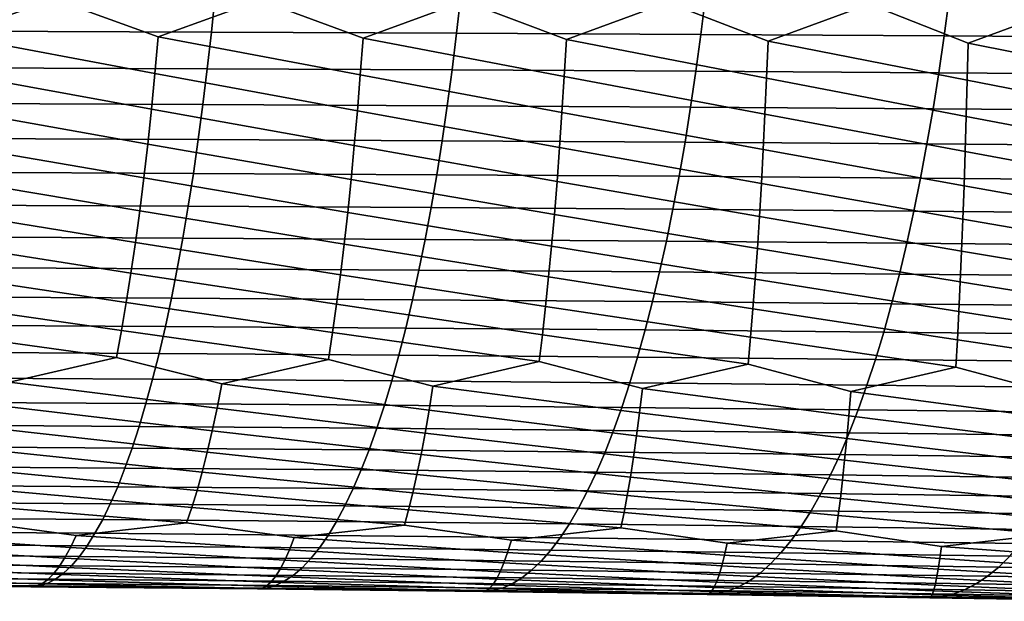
# Model space of a CAD drawing. Header units: metres. Extents: x -240 to 45, y -77 to 27.
# Tile 249 of 256: x -63.99 to -55.05, y -9.94 to -4.65. Entities that reach past the tile are written whole.
import ezdxf

# ---------------------------------------------------------------- set-up
doc = ezdxf.new("R2010")
doc.units = ezdxf.units.M
doc.layers.add('solid_102011X2', color=7, linetype='CONTINUOUS')

msp = doc.modelspace()

# ---------------------------------------------------------------- linework, layer by layer
at = {"layer": 'solid_102011X2'}
for points in [[(-64.600876, -4.799678, 359.3125), (-65.559753, -4.455417, 359.330963), (-65.28109, -4.10996, 359.100891), (-63.677952, -4.464263, 358.919312)], [(-62.729683, -4.809973, 358.882874), (-63.677952, -4.464263, 358.919312), (-63.407413, -4.118343, 358.683685), (-61.8069, -4.474679, 358.467255)], [(-60.869827, -4.821932, 358.413269), (-61.8069, -4.474679, 358.467255), (-61.544724, -4.128167, 358.226196), (-59.948109, -4.486646, 357.974976)], [(-59.022793, -4.835532, 357.9039), (-59.948109, -4.486646, 357.974976), (-59.694538, -4.139412, 357.728699), (-58.103096, -4.500142, 357.442657)], [(-57.190063, -4.850751, 357.355011), (-58.103096, -4.500142, 357.442657), (-57.858364, -4.152061, 357.191345), (-56.273373, -4.515146, 356.870575)], [(-55.373131, -4.867568, 356.766815), (-56.273373, -4.515146, 356.870575), (-56.037716, -4.166092, 356.614441), (-54.460442, -4.531639, 356.258942)], [(-62.759621, -5.142935, 359.090851), (-64.600876, -4.799678, 359.3125), (-63.677952, -4.464263, 358.919312), (-62.729683, -4.809973, 358.882874)], [(-64.449333, -4.420102, 376.862946), (-64.480362, -4.759846, 376.685516), (-62.24688, -4.767519, 376.276733), (-62.212276, -4.427226, 376.453735)], [(-62.212276, -4.427226, 376.453735), (-62.24688, -4.767519, 376.276733), (-60.020351, -4.776911, 375.826324), (-59.982155, -4.435947, 376.00293)], [(-59.982155, -4.435947, 376.00293), (-60.020351, -4.776911, 375.826324), (-57.801682, -4.788001, 375.334167), (-57.759853, -4.446245, 375.510345)], [(-57.759853, -4.446245, 375.510345), (-57.801682, -4.788001, 375.334167), (-55.59177, -4.800765, 374.80011), (-55.546276, -4.458097, 374.975861)], [(-55.546276, -4.458097, 374.975861), (-55.59177, -4.800765, 374.80011), (-53.391514, -4.81518, 374.223999), (-53.342312, -4.471483, 374.399323)], [(-60.894638, -5.155658, 358.622162), (-62.729683, -4.809973, 358.882874), (-61.8069, -4.474679, 358.467255), (-60.869827, -4.821932, 358.413269)], [(-59.042389, -5.170139, 358.113678), (-60.869827, -4.821932, 358.413269), (-59.948109, -4.486646, 357.974976), (-59.022793, -4.835532, 357.9039)], [(-57.204353, -5.186354, 357.565552), (-59.022793, -4.835532, 357.9039), (-58.103096, -4.500142, 357.442657), (-57.190063, -4.850751, 357.355011)], [(-55.382008, -5.20428, 356.978058), (-57.190063, -4.850751, 357.355011), (-56.273373, -4.515146, 356.870575), (-55.373131, -4.867568, 356.766815)], [(-53.576794, -5.223893, 356.35141), (-55.373131, -4.867568, 356.766815), (-54.460442, -4.531639, 356.258942), (-53.573425, -4.885962, 356.139496)], [(-64.600876, -4.799678, 359.3125), (-62.759621, -5.142935, 359.090851), (-62.79137, -5.467862, 359.312469), (-64.635857, -5.131993, 359.519531)], [(-64.480362, -4.759846, 376.685516), (-64.513649, -5.092243, 376.495117), (-62.284004, -5.100451, 376.086761), (-62.24688, -4.767519, 376.276733)], [(-62.729683, -4.809973, 358.882874), (-60.894638, -5.155658, 358.622162), (-60.920933, -5.481318, 358.844757), (-62.759621, -5.142935, 359.090851)], [(-62.24688, -4.767519, 376.276733), (-62.284004, -5.100451, 376.086761), (-60.06134, -5.110501, 375.63678), (-60.020351, -4.776911, 375.826324)], [(-60.869827, -4.821932, 358.413269), (-59.042389, -5.170139, 358.113678), (-59.063137, -5.496644, 358.337128), (-60.894638, -5.155658, 358.622162)], [(-60.020351, -4.776911, 375.826324), (-60.06134, -5.110501, 375.63678), (-57.846565, -5.122366, 375.145081), (-57.801682, -4.788001, 375.334167)], [(-57.801682, -4.788001, 375.334167), (-57.846565, -5.122366, 375.145081), (-55.640583, -5.136022, 374.611481), (-55.59177, -4.800765, 374.80011)], [(-55.59177, -4.800765, 374.80011), (-55.640583, -5.136022, 374.611481), (-53.444309, -5.151443, 374.035889), (-53.391514, -4.81518, 374.223999)], [(-59.022793, -4.835532, 357.9039), (-57.204353, -5.186354, 357.565552), (-57.219452, -5.513819, 357.789856), (-59.042389, -5.170139, 358.113678)], [(-57.190063, -4.850751, 357.355011), (-55.382008, -5.20428, 356.978058), (-55.391354, -5.532815, 357.203125), (-57.204353, -5.186354, 357.565552)], [(-55.373131, -4.867568, 356.766815), (-53.576794, -5.223893, 356.35141), (-53.58028, -5.553607, 356.577148), (-55.382008, -5.20428, 356.978058)], [(-64.513649, -5.092243, 376.495117), (-64.549164, -5.416776, 376.292023), (-62.323608, -5.425509, 375.884125), (-62.284004, -5.100451, 376.086761)], [(-64.635857, -5.131993, 359.519531), (-62.79137, -5.467862, 359.312469), (-62.824883, -5.784247, 359.547363), (-64.672974, -5.456303, 359.740143)], [(-62.759621, -5.142935, 359.090851), (-60.920933, -5.481318, 358.844757), (-60.948673, -5.798401, 359.080627), (-62.79137, -5.467862, 359.312469)], [(-62.284004, -5.100451, 376.086761), (-62.323608, -5.425509, 375.884125), (-60.105064, -5.4362, 375.434601), (-60.06134, -5.110501, 375.63678)], [(-60.894638, -5.155658, 358.622162), (-59.063137, -5.496644, 358.337128), (-59.085007, -5.814539, 358.573975), (-60.920933, -5.481318, 358.844757)], [(-60.06134, -5.110501, 375.63678), (-60.105064, -5.4362, 375.434601), (-57.894444, -5.448822, 374.94339), (-57.846565, -5.122366, 375.145081)], [(-59.042389, -5.170139, 358.113678), (-57.219452, -5.513819, 357.789856), (-57.235344, -5.832633, 358.027588), (-59.063137, -5.496644, 358.337128)], [(-57.846565, -5.122366, 375.145081), (-57.894444, -5.448822, 374.94339), (-55.692657, -5.463348, 374.410309), (-55.640583, -5.136022, 374.611481)], [(-57.204353, -5.186354, 357.565552), (-55.391354, -5.532815, 357.203125), (-55.401154, -5.852659, 357.44162), (-57.219452, -5.513819, 357.789856)], [(-55.640583, -5.136022, 374.611481), (-55.692657, -5.463348, 374.410309), (-53.500629, -5.479753, 373.835205), (-53.444309, -5.151443, 374.035889)], [(-55.382008, -5.20428, 356.978058), (-53.58028, -5.553607, 356.577148), (-53.583878, -5.874588, 356.816376), (-55.391354, -5.532815, 357.203125)], [(-64.549164, -5.416776, 376.292023), (-64.586845, -5.732939, 376.076538), (-62.365635, -5.742184, 375.669128), (-62.323608, -5.425509, 375.884125)], [(-62.323608, -5.425509, 375.884125), (-62.365635, -5.742184, 375.669128), (-60.151463, -5.7535, 375.220093), (-60.105064, -5.4362, 375.434601)], [(-60.105064, -5.4362, 375.434601), (-60.151463, -5.7535, 375.220093), (-57.945248, -5.766859, 374.729401), (-57.894444, -5.448822, 374.94339)], [(-57.894444, -5.448822, 374.94339), (-57.945248, -5.766859, 374.729401), (-55.747917, -5.782234, 374.196838), (-55.692657, -5.463348, 374.410309)], [(-64.672974, -5.456303, 359.740143), (-62.824883, -5.784247, 359.547363), (-62.860119, -6.091608, 359.795105), (-64.712166, -5.772102, 359.973938)], [(-62.79137, -5.467862, 359.312469), (-60.948673, -5.798401, 359.080627), (-60.977829, -6.106426, 359.329437), (-62.824883, -5.784247, 359.547363)], [(-60.920933, -5.481318, 358.844757), (-59.085007, -5.814539, 358.573975), (-59.107975, -6.123336, 358.823761), (-60.948673, -5.798401, 359.080627)], [(-59.063137, -5.496644, 358.337128), (-57.235344, -5.832633, 358.027588), (-57.252014, -6.142312, 358.27829), (-59.085007, -5.814539, 358.573975)], [(-57.219452, -5.513819, 357.789856), (-55.401154, -5.852659, 357.44162), (-55.411415, -6.163323, 357.693176), (-57.235344, -5.832633, 358.027588)], [(-55.692657, -5.463348, 374.410309), (-55.747917, -5.782234, 374.196838), (-53.56039, -5.799596, 373.622314), (-53.500629, -5.479753, 373.835205)], [(-55.391354, -5.532815, 357.203125), (-53.583878, -5.874588, 356.816376), (-53.587605, -6.186344, 357.068665), (-55.401154, -5.852659, 357.44162)], [(-64.712166, -5.772102, 359.973938), (-62.860119, -6.091608, 359.795105), (-62.89724, -6.389464, 360.055359), (-64.75338, -6.078909, 360.220551)], [(-64.586845, -5.732939, 376.076538), (-64.62664, -6.040253, 375.84903), (-62.410019, -6.049994, 375.442108), (-62.365635, -5.742184, 375.669128)], [(-62.824883, -5.784247, 359.547363), (-60.977829, -6.106426, 359.329437), (-61.008568, -6.40491, 359.59082), (-62.860119, -6.091608, 359.795105)], [(-62.365635, -5.742184, 375.669128), (-62.410019, -6.049994, 375.442108), (-60.200459, -6.061917, 374.993622), (-60.151463, -5.7535, 375.220093)], [(-60.948673, -5.798401, 359.080627), (-59.107975, -6.123336, 358.823761), (-59.132221, -6.422554, 359.086182), (-60.977829, -6.106426, 359.329437)], [(-60.151463, -5.7535, 375.220093), (-60.200459, -6.061917, 374.993622), (-57.998898, -6.075994, 374.503418), (-57.945248, -5.766859, 374.729401)], [(-57.945248, -5.766859, 374.729401), (-57.998898, -6.075994, 374.503418), (-55.806267, -6.092193, 373.971436), (-55.747917, -5.782234, 374.196838)], [(-55.747917, -5.782234, 374.196838), (-55.806267, -6.092193, 373.971436), (-53.623497, -6.110487, 373.397491), (-53.56039, -5.799596, 373.622314)], [(-59.085007, -5.814539, 358.573975), (-57.252014, -6.142312, 358.27829), (-57.269657, -6.442368, 358.541656), (-59.107975, -6.123336, 358.823761)], [(-57.235344, -5.832633, 358.027588), (-55.411415, -6.163323, 357.693176), (-55.422325, -6.464322, 357.957428), (-57.252014, -6.142312, 358.27829)], [(-55.401154, -5.852659, 357.44162), (-53.587605, -6.186344, 357.068665), (-53.591663, -6.488387, 357.33371), (-55.411415, -6.163323, 357.693176)], [(-64.75338, -6.078909, 360.220551), (-62.89724, -6.389464, 360.055359), (-62.936634, -6.677349, 360.32782), (-64.796783, -6.376246, 360.479645)], [(-64.62664, -6.040253, 375.84903), (-64.66848, -6.338238, 375.609802), (-62.45668, -6.348462, 375.2034), (-62.410019, -6.049994, 375.442108)], [(-62.410019, -6.049994, 375.442108), (-62.45668, -6.348462, 375.2034), (-60.251972, -6.360975, 374.755463), (-60.200459, -6.061917, 374.993622)], [(-60.200459, -6.061917, 374.993622), (-60.251972, -6.360975, 374.755463), (-58.055305, -6.375746, 374.265869), (-57.998898, -6.075994, 374.503418)], [(-57.998898, -6.075994, 374.503418), (-58.055305, -6.375746, 374.265869), (-55.867619, -6.392745, 373.734436), (-55.806267, -6.092193, 373.971436)], [(-62.860119, -6.091608, 359.795105), (-61.008568, -6.40491, 359.59082), (-61.041283, -6.693385, 359.864471), (-62.89724, -6.389464, 360.055359)], [(-60.977829, -6.106426, 359.329437), (-59.132221, -6.422554, 359.086182), (-59.158142, -6.711722, 359.360931), (-61.008568, -6.40491, 359.59082)], [(-59.107975, -6.123336, 358.823761), (-57.269657, -6.442368, 358.541656), (-57.288662, -6.732331, 358.817413), (-59.132221, -6.422554, 359.086182)], [(-57.252014, -6.142312, 358.27829), (-55.422325, -6.464322, 357.957428), (-55.434292, -6.755181, 358.2341), (-57.269657, -6.442368, 358.541656)], [(-55.806267, -6.092193, 373.971436), (-55.867619, -6.392745, 373.734436), (-53.689846, -6.411942, 373.161133), (-53.623497, -6.110487, 373.397491)], [(-55.411415, -6.163323, 357.693176), (-53.591663, -6.488387, 357.33371), (-53.596458, -6.780241, 357.611206), (-55.422325, -6.464322, 357.957428)], [(-64.66848, -6.338238, 375.609802), (-64.712303, -6.626431, 375.359222), (-62.505547, -6.637121, 374.9534), (-62.45668, -6.348462, 375.2034)], [(-62.45668, -6.348462, 375.2034), (-62.505547, -6.637121, 374.9534), (-60.305923, -6.650204, 374.506042), (-60.251972, -6.360975, 374.755463)], [(-64.796783, -6.376246, 360.479645), (-62.936634, -6.677349, 360.32782), (-62.977497, -6.954834, 360.611877), (-64.842751, -6.663647, 360.750854)], [(-62.89724, -6.389464, 360.055359), (-61.041283, -6.693385, 359.864471), (-61.075191, -6.971421, 360.149719), (-62.936634, -6.677349, 360.32782)], [(-61.008568, -6.40491, 359.59082), (-59.158142, -6.711722, 359.360931), (-59.184978, -6.99041, 359.647308), (-61.041283, -6.693385, 359.864471)], [(-60.251972, -6.360975, 374.755463), (-60.305923, -6.650204, 374.506042), (-58.114384, -6.665648, 374.017029), (-58.055305, -6.375746, 374.265869)], [(-59.132221, -6.422554, 359.086182), (-57.288662, -6.732331, 358.817413), (-57.308304, -7.01177, 359.104828), (-59.158142, -6.711722, 359.360931)], [(-58.055305, -6.375746, 374.265869), (-58.114384, -6.665648, 374.017029), (-55.93187, -6.683421, 373.486237), (-55.867619, -6.392745, 373.734436)], [(-55.867619, -6.392745, 373.734436), (-55.93187, -6.683421, 373.486237), (-53.759338, -6.703491, 372.913544), (-53.689846, -6.411942, 373.161133)], [(-57.269657, -6.442368, 358.541656), (-55.434292, -6.755181, 358.2341), (-55.446606, -7.035468, 358.522491), (-57.288662, -6.732331, 358.817413)], [(-55.422325, -6.464322, 357.957428), (-53.596458, -6.780241, 357.611206), (-53.601315, -7.061473, 357.900452), (-55.434292, -6.755181, 358.2341)], [(-64.842751, -6.663647, 360.750854), (-62.977497, -6.954834, 360.611877), (-63.019768, -7.221488, 360.907074), (-64.890457, -6.940682, 361.03363)], [(-64.712303, -6.626431, 375.359222), (-64.758049, -6.904392, 375.097717), (-62.556561, -6.915533, 374.692505), (-62.505547, -6.637121, 374.9534)], [(-62.936634, -6.677349, 360.32782), (-61.075191, -6.971421, 360.149719), (-61.110245, -7.238587, 360.446136), (-62.977497, -6.954834, 360.611877)], [(-62.505547, -6.637121, 374.9534), (-62.556561, -6.915533, 374.692505), (-60.36224, -6.929166, 374.245728), (-60.305923, -6.650204, 374.506042)], [(-61.041283, -6.693385, 359.864471), (-59.184978, -6.99041, 359.647308), (-59.212696, -7.258186, 359.944885), (-61.075191, -6.971421, 360.149719)], [(-60.305923, -6.650204, 374.506042), (-60.36224, -6.929166, 374.245728), (-58.176048, -6.94526, 373.757324), (-58.114384, -6.665648, 374.017029)], [(-58.114384, -6.665648, 374.017029), (-58.176048, -6.94526, 373.757324), (-55.99894, -6.963779, 373.227173), (-55.93187, -6.683421, 373.486237)], [(-55.93187, -6.683421, 373.486237), (-55.99894, -6.963779, 373.227173), (-53.831871, -6.984691, 372.655182), (-53.759338, -6.703491, 372.913544)], [(-59.158142, -6.711722, 359.360931), (-57.308304, -7.01177, 359.104828), (-57.328556, -7.280251, 359.403503), (-59.184978, -6.99041, 359.647308)], [(-57.288662, -6.732331, 358.817413), (-55.446606, -7.035468, 358.522491), (-55.459259, -7.304749, 358.822144), (-57.308304, -7.01177, 359.104828)], [(-55.434292, -6.755181, 358.2341), (-53.601315, -7.061473, 357.900452), (-53.606228, -7.331648, 358.200989), (-55.446606, -7.035468, 358.522491)], [(-64.890457, -6.940682, 361.03363), (-63.019768, -7.221488, 360.907074), (-63.063381, -7.476897, 361.212891), (-64.939827, -7.206922, 361.327484)], [(-64.758049, -6.904392, 375.097717), (-64.805641, -7.171691, 374.825684), (-62.609634, -7.183265, 374.421051), (-62.556561, -6.915533, 374.692505)], [(-62.977497, -6.954834, 360.611877), (-61.110245, -7.238587, 360.446136), (-61.146393, -7.494469, 360.753265), (-63.019768, -7.221488, 360.907074)], [(-62.556561, -6.915533, 374.692505), (-62.609634, -7.183265, 374.421051), (-60.420834, -7.197428, 373.974915), (-60.36224, -6.929166, 374.245728)], [(-61.075191, -6.971421, 360.149719), (-59.212696, -7.258186, 359.944885), (-59.241257, -7.514635, 360.253204), (-61.110245, -7.238587, 360.446136)], [(-60.36224, -6.929166, 374.245728), (-60.420834, -7.197428, 373.974915), (-58.240204, -7.214146, 373.487183), (-58.176048, -6.94526, 373.757324)], [(-58.176048, -6.94526, 373.757324), (-58.240204, -7.214146, 373.487183), (-56.068714, -7.233383, 372.957703), (-55.99894, -6.963779, 373.227173)], [(-55.99894, -6.963779, 373.227173), (-56.068714, -7.233383, 372.957703), (-53.907333, -7.255105, 372.386383), (-53.831871, -6.984691, 372.655182)], [(-59.184978, -6.99041, 359.647308), (-57.328556, -7.280251, 359.403503), (-57.349396, -7.53736, 359.712952), (-59.212696, -7.258186, 359.944885)], [(-57.308304, -7.01177, 359.104828), (-55.459259, -7.304749, 358.822144), (-55.47224, -7.562609, 359.132599), (-57.328556, -7.280251, 359.403503)], [(-55.446606, -7.035468, 358.522491), (-53.606228, -7.331648, 358.200989), (-53.611202, -7.590348, 358.51236), (-55.459259, -7.304749, 358.822144)], [(-64.939827, -7.206922, 361.327484), (-63.063381, -7.476897, 361.212891), (-63.108288, -7.72068, 361.5289), (-64.990791, -7.461953, 361.631958)], [(-64.805641, -7.171691, 374.825684), (-64.855003, -7.427909, 374.543518), (-62.664684, -7.439899, 374.139526), (-62.609634, -7.183265, 374.421051)], [(-63.019768, -7.221488, 360.907074), (-61.146393, -7.494469, 360.753265), (-61.183601, -7.738685, 361.070587), (-63.063381, -7.476897, 361.212891)], [(-62.609634, -7.183265, 374.421051), (-62.664684, -7.439899, 374.139526), (-60.481609, -7.45457, 373.694031), (-60.420834, -7.197428, 373.974915)], [(-61.110245, -7.238587, 360.446136), (-59.241257, -7.514635, 360.253204), (-59.270634, -7.759374, 360.571777), (-61.146393, -7.494469, 360.753265)], [(-60.420834, -7.197428, 373.974915), (-60.481609, -7.45457, 373.694031), (-58.306751, -7.471886, 373.20697), (-58.240204, -7.214146, 373.487183)], [(-58.240204, -7.214146, 373.487183), (-58.306751, -7.471886, 373.20697), (-56.141094, -7.491811, 372.678162), (-56.068714, -7.233383, 372.957703)], [(-56.068714, -7.233383, 372.957703), (-56.141094, -7.491811, 372.678162), (-53.985611, -7.514309, 372.107605), (-53.907333, -7.255105, 372.386383)], [(-59.212696, -7.258186, 359.944885), (-57.349396, -7.53736, 359.712952), (-57.370811, -7.782712, 360.032623), (-59.241257, -7.514635, 360.253204)], [(-57.328556, -7.280251, 359.403503), (-55.47224, -7.562609, 359.132599), (-55.48555, -7.808661, 359.453308), (-57.349396, -7.53736, 359.712952)], [(-55.459259, -7.304749, 358.822144), (-53.611202, -7.590348, 358.51236), (-53.616257, -7.837187, 358.834015), (-55.47224, -7.562609, 359.132599)], [(-64.990791, -7.461953, 361.631958), (-63.108288, -7.72068, 361.5289), (-64.079109, -7.944677, 362.058044), (-65.043282, -7.705395, 361.946594)], [(-64.855003, -7.427909, 374.543518), (-64.906059, -7.672659, 374.251678), (-62.721619, -7.685046, 373.848358), (-62.664684, -7.439899, 374.139526)], [(-63.063381, -7.476897, 361.212891), (-61.183601, -7.738685, 361.070587), (-62.151581, -7.961645, 361.622833), (-63.108288, -7.72068, 361.5289)], [(-62.664684, -7.439899, 374.139526), (-62.721619, -7.685046, 373.848358), (-60.544464, -7.700202, 373.403534), (-60.481609, -7.45457, 373.694031)], [(-61.146393, -7.494469, 360.753265), (-59.270634, -7.759374, 360.571777), (-60.234852, -7.981371, 361.14743), (-61.183601, -7.738685, 361.070587)], [(-60.481609, -7.45457, 373.694031), (-60.544464, -7.700202, 373.403534), (-58.375576, -7.718091, 372.917114), (-58.306751, -7.471886, 373.20697)], [(-58.306751, -7.471886, 373.20697), (-58.375576, -7.718091, 372.917114), (-56.21595, -7.738673, 372.389069), (-56.141094, -7.491811, 372.678162)], [(-56.141094, -7.491811, 372.678162), (-56.21595, -7.738673, 372.389069), (-54.066566, -7.761913, 371.819244), (-53.985611, -7.514309, 372.107605)], [(-59.241257, -7.514635, 360.253204), (-57.370811, -7.782712, 360.032623), (-58.330315, -8.003821, 360.631927), (-59.270634, -7.759374, 360.571777)], [(-57.349396, -7.53736, 359.712952), (-55.48555, -7.808661, 359.453308), (-56.439354, -8.028958, 360.076508), (-57.370811, -7.782712, 360.032623)], [(-55.47224, -7.562609, 359.132599), (-53.616257, -7.837187, 358.834015), (-54.563354, -8.056745, 359.481323), (-55.48555, -7.808661, 359.453308)], [(-64.906059, -7.672659, 374.251678), (-64.958733, -7.905559, 373.950623), (-62.780365, -7.918324, 373.547943), (-62.721619, -7.685046, 373.848358)], [(-62.721619, -7.685046, 373.848358), (-62.780365, -7.918324, 373.547943), (-60.609318, -7.933942, 373.103821), (-60.544464, -7.700202, 373.403534)], [(-63.108288, -7.72068, 361.5289), (-62.151581, -7.961645, 361.622833), (-62.195141, -8.18123, 361.958496), (-64.079109, -7.944677, 362.058044)], [(-61.183601, -7.738685, 361.070587), (-60.234852, -7.981371, 361.14743), (-60.270245, -8.201349, 361.484406), (-62.151581, -7.961645, 361.622833)], [(-60.544464, -7.700202, 373.403534), (-60.609318, -7.933942, 373.103821), (-58.446587, -7.952375, 372.618134), (-58.375576, -7.718091, 372.917114)], [(-59.270634, -7.759374, 360.571777), (-58.330315, -8.003821, 360.631927), (-58.357403, -8.224273, 360.970123), (-60.234852, -7.981371, 361.14743)], [(-58.375576, -7.718091, 372.917114), (-58.446587, -7.952375, 372.618134), (-56.293182, -7.973584, 372.09082), (-56.21595, -7.738673, 372.389069)], [(-56.21595, -7.738673, 372.389069), (-56.293182, -7.973584, 372.09082), (-54.150093, -7.99753, 371.521759), (-54.066566, -7.761913, 371.819244)], [(-57.370811, -7.782712, 360.032623), (-56.439354, -8.028958, 360.076508), (-56.457996, -8.249963, 360.415863), (-58.330315, -8.003821, 360.631927)], [(-55.48555, -7.808661, 359.453308), (-54.563354, -8.056745, 359.481323), (-54.573402, -8.278382, 359.821716), (-56.439354, -8.028958, 360.076508)], [(-64.958733, -7.905559, 373.950623), (-65.012955, -8.126243, 373.640778), (-62.840824, -8.139367, 373.2388), (-62.780365, -7.918324, 373.547943)], [(-64.079109, -7.944677, 362.058044), (-62.195141, -8.18123, 361.958496), (-62.239521, -8.38811, 362.302704), (-64.130714, -8.163952, 362.392273)], [(-62.780365, -7.918324, 373.547943), (-62.840824, -8.139367, 373.2388), (-60.676064, -8.155423, 372.79538), (-60.609318, -7.933942, 373.103821)], [(-60.609318, -7.933942, 373.103821), (-60.676064, -8.155423, 372.79538), (-58.519672, -8.174372, 372.310425), (-58.446587, -7.952375, 372.618134)], [(-58.446587, -7.952375, 372.618134), (-58.519672, -8.174372, 372.310425), (-56.372669, -8.196174, 371.783875), (-56.293182, -7.973584, 372.09082)], [(-62.151581, -7.961645, 361.622833), (-60.270245, -8.201349, 361.484406), (-60.306263, -8.408579, 361.829956), (-62.195141, -8.18123, 361.958496)], [(-60.234852, -7.981371, 361.14743), (-58.357403, -8.224273, 360.970123), (-58.384922, -8.431931, 361.316956), (-60.270245, -8.201349, 361.484406)], [(-58.330315, -8.003821, 360.631927), (-56.457996, -8.249963, 360.415863), (-56.476871, -8.458124, 360.763855), (-58.357403, -8.224273, 360.970123)], [(-56.439354, -8.028958, 360.076508), (-54.573402, -8.278382, 359.821716), (-54.583477, -8.487123, 360.170776), (-56.457996, -8.249963, 360.415863)], [(-56.293182, -7.973584, 372.09082), (-56.372669, -8.196174, 371.783875), (-54.236057, -8.220789, 371.215637), (-54.150093, -7.99753, 371.521759)], [(-65.012955, -8.126243, 373.640778), (-65.068626, -8.33438, 373.322632), (-62.902912, -8.347843, 372.921387), (-62.840824, -8.139367, 373.2388)], [(-64.130714, -8.163952, 362.392273), (-62.239521, -8.38811, 362.302704), (-62.284664, -8.581965, 362.654999), (-64.183327, -8.370562, 362.735077)], [(-62.840824, -8.139367, 373.2388), (-62.902912, -8.347843, 372.921387), (-60.744602, -8.364313, 372.478699), (-60.676064, -8.155423, 372.79538)], [(-62.195141, -8.18123, 361.958496), (-60.306263, -8.408579, 361.829956), (-60.342861, -8.602742, 362.183624), (-62.239521, -8.38811, 362.302704)], [(-60.676064, -8.155423, 372.79538), (-60.744602, -8.364313, 372.478699), (-58.594723, -8.383749, 371.994507), (-58.519672, -8.174372, 372.310425)], [(-60.270245, -8.201349, 361.484406), (-58.384922, -8.431931, 361.316956), (-58.412838, -8.626474, 361.671875), (-60.306263, -8.408579, 361.829956)], [(-58.519672, -8.174372, 372.310425), (-58.594723, -8.383749, 371.994507), (-56.454288, -8.40611, 371.468719), (-56.372669, -8.196174, 371.783875)], [(-58.357403, -8.224273, 360.970123), (-56.476871, -8.458124, 360.763855), (-56.495956, -8.653123, 361.119934), (-58.384922, -8.431931, 361.316956)], [(-56.372669, -8.196174, 371.783875), (-56.454288, -8.40611, 371.468719), (-54.324329, -8.431356, 370.901306), (-54.236057, -8.220789, 371.215637)], [(-56.457996, -8.249963, 360.415863), (-54.583477, -8.487123, 360.170776), (-54.593578, -8.682647, 360.527924), (-56.476871, -8.458124, 360.763855)], [(-65.068626, -8.33438, 373.322632), (-65.125664, -8.529643, 372.996704), (-62.966518, -8.543426, 372.596191), (-62.902912, -8.347843, 372.921387)], [(-64.183327, -8.370562, 362.735077), (-62.284664, -8.581965, 362.654999), (-62.330498, -8.762499, 363.014771), (-64.236885, -8.564183, 363.085907)], [(-62.902912, -8.347843, 372.921387), (-62.966518, -8.543426, 372.596191), (-60.814823, -8.560284, 372.154236), (-60.744602, -8.364313, 372.478699)], [(-62.239521, -8.38811, 362.302704), (-60.342861, -8.602742, 362.183624), (-60.379986, -8.783542, 362.544769), (-62.284664, -8.581965, 362.654999)], [(-60.744602, -8.364313, 372.478699), (-60.814823, -8.560284, 372.154236), (-58.671608, -8.580176, 371.670807), (-58.594723, -8.383749, 371.994507)], [(-58.594723, -8.383749, 371.994507), (-58.671608, -8.580176, 371.670807), (-56.53791, -8.603063, 371.145844), (-56.454288, -8.40611, 371.468719)], [(-60.306263, -8.408579, 361.829956), (-58.412838, -8.626474, 361.671875), (-58.441113, -8.80761, 362.034332), (-60.342861, -8.602742, 362.183624)], [(-58.384922, -8.431931, 361.316956), (-56.495956, -8.653123, 361.119934), (-56.515232, -8.834661, 361.483582), (-58.412838, -8.626474, 361.671875)], [(-56.454288, -8.40611, 371.468719), (-56.53791, -8.603063, 371.145844), (-54.414764, -8.628901, 370.579254), (-54.324329, -8.431356, 370.901306)], [(-56.476871, -8.458124, 360.763855), (-54.593578, -8.682647, 360.527924), (-54.603695, -8.864655, 360.892639), (-56.495956, -8.653123, 361.119934)], [(-65.125664, -8.529643, 372.996704), (-65.183983, -8.711727, 372.663483), (-63.031555, -8.725806, 372.263702), (-62.966518, -8.543426, 372.596191)], [(-64.236885, -8.564183, 363.085907), (-62.330498, -8.762499, 363.014771), (-62.376953, -8.929448, 363.381439), (-64.291306, -8.744521, 363.444183)], [(-62.966518, -8.543426, 372.596191), (-63.031555, -8.725806, 372.263702), (-60.886616, -8.743027, 371.82254), (-60.814823, -8.560284, 372.154236)], [(-62.284664, -8.581965, 362.654999), (-60.379986, -8.783542, 362.544769), (-60.417576, -8.950715, 362.912842), (-62.330498, -8.762499, 363.014771)], [(-60.814823, -8.560284, 372.154236), (-60.886616, -8.743027, 371.82254), (-58.750221, -8.763346, 371.339905), (-58.671608, -8.580176, 371.670807)], [(-58.671608, -8.580176, 371.670807), (-58.750221, -8.763346, 371.339905), (-56.623409, -8.786722, 370.815735), (-56.53791, -8.603063, 371.145844)], [(-60.342861, -8.602742, 362.183624), (-58.441113, -8.80761, 362.034332), (-58.4697, -8.975072, 362.403717), (-60.379986, -8.783542, 362.544769)], [(-58.412838, -8.626474, 361.671875), (-56.515232, -8.834661, 361.483582), (-56.534664, -9.002477, 361.854156), (-58.441113, -8.80761, 362.034332)], [(-56.53791, -8.603063, 371.145844), (-56.623409, -8.786722, 370.815735), (-54.507229, -8.813113, 370.250031), (-54.414764, -8.628901, 370.579254)], [(-56.495956, -8.653123, 361.119934), (-54.603695, -8.864655, 360.892639), (-54.613811, -9.032887, 361.264313), (-56.515232, -8.834661, 361.483582)], [(-65.183983, -8.711727, 372.663483), (-65.2435, -8.88036, 372.323486), (-63.097919, -8.894714, 371.924469), (-63.031555, -8.725806, 372.263702)], [(-64.291306, -8.744521, 363.444183), (-62.376953, -8.929448, 363.381439), (-62.42411, -9.082554, 363.754517), (-64.346489, -8.911313, 363.809418)], [(-63.031555, -8.725806, 372.263702), (-63.097919, -8.894714, 371.924469), (-60.959881, -8.912271, 371.48407), (-60.886616, -8.743027, 371.82254)], [(-62.330498, -8.762499, 363.014771), (-60.417576, -8.950715, 362.912842), (-60.455727, -9.104003, 363.287323), (-62.376953, -8.929448, 363.381439)], [(-60.886616, -8.743027, 371.82254), (-60.959881, -8.912271, 371.48407), (-58.830441, -8.932985, 371.002228), (-58.750221, -8.763346, 371.339905)], [(-60.379986, -8.783542, 362.544769), (-58.4697, -8.975072, 362.403717), (-58.498703, -9.128603, 362.77948), (-60.417576, -8.950715, 362.912842)], [(-58.750221, -8.763346, 371.339905), (-58.830441, -8.932985, 371.002228), (-56.710655, -8.956815, 370.478912), (-56.623409, -8.786722, 370.815735)], [(-58.441113, -8.80761, 362.034332), (-56.534664, -9.002477, 361.854156), (-56.554371, -9.15631, 362.23114), (-58.4697, -8.975072, 362.403717)], [(-56.623409, -8.786722, 370.815735), (-56.710655, -8.956815, 370.478912), (-54.601582, -8.983718, 369.914093), (-54.507229, -8.813113, 370.250031)], [(-56.515232, -8.834661, 361.483582), (-54.613811, -9.032887, 361.264313), (-54.624062, -9.187083, 361.642395), (-56.534664, -9.002477, 361.854156)], [(-65.2435, -8.88036, 372.323486), (-65.304115, -9.035274, 371.977234), (-63.165512, -9.049883, 371.578979), (-63.097919, -8.894714, 371.924469)], [(-64.346489, -8.911313, 363.809418), (-62.42411, -9.082554, 363.754517), (-62.471607, -9.221585, 364.133331), (-64.402519, -9.064297, 364.180969)], [(-63.097919, -8.894714, 371.924469), (-63.165512, -9.049883, 371.578979), (-61.0345, -9.067748, 371.139374), (-60.959881, -8.912271, 371.48407)], [(-62.376953, -8.929448, 363.381439), (-60.455727, -9.104003, 363.287323), (-60.494099, -9.243176, 363.667542), (-62.42411, -9.082554, 363.754517)], [(-60.959881, -8.912271, 371.48407), (-61.0345, -9.067748, 371.139374), (-58.912144, -9.088825, 370.658356), (-58.830441, -8.932985, 371.002228)], [(-58.830441, -8.932985, 371.002228), (-58.912144, -9.088825, 370.658356), (-56.799511, -9.113072, 370.135925), (-56.710655, -8.956815, 370.478912)], [(-60.417576, -8.950715, 362.912842), (-58.498703, -9.128603, 362.77948), (-58.527805, -9.267974, 363.161011), (-60.455727, -9.104003, 363.287323)], [(-58.4697, -8.975072, 362.403717), (-56.554371, -9.15631, 362.23114), (-56.574055, -9.295934, 362.613892), (-58.498703, -9.128603, 362.77948)], [(-56.710655, -8.956815, 370.478912), (-56.799511, -9.113072, 370.135925), (-54.697678, -9.140445, 369.57196), (-54.601582, -8.983718, 369.914093)], [(-56.534664, -9.002477, 361.854156), (-54.624062, -9.187083, 361.642395), (-54.634163, -9.327014, 362.026276), (-56.554371, -9.15631, 362.23114)], [(-65.304115, -9.035274, 371.977234), (-65.36573, -9.176226, 371.625275), (-63.234226, -9.191067, 371.227814), (-63.165512, -9.049883, 371.578979)], [(-64.402519, -9.064297, 364.180969), (-62.471607, -9.221585, 364.133331), (-63.474873, -9.337118, 364.725281), (-64.459015, -9.203243, 364.558289)], [(-63.165512, -9.049883, 371.578979), (-63.234226, -9.191067, 371.227814), (-61.110355, -9.209213, 370.789001), (-61.0345, -9.067748, 371.139374)], [(-62.42411, -9.082554, 363.754517), (-60.494099, -9.243176, 363.667542), (-61.493633, -9.357121, 364.282928), (-62.471607, -9.221585, 364.133331)], [(-61.0345, -9.067748, 371.139374), (-61.110355, -9.209213, 370.789001), (-58.995197, -9.230621, 370.308807), (-58.912144, -9.088825, 370.658356)], [(-60.455727, -9.104003, 363.287323), (-58.527805, -9.267974, 363.161011), (-59.522724, -9.380369, 363.80011), (-60.494099, -9.243176, 363.667542)], [(-58.912144, -9.088825, 370.658356), (-58.995197, -9.230621, 370.308807), (-56.889843, -9.255248, 369.787231), (-56.799511, -9.113072, 370.135925)], [(-56.799511, -9.113072, 370.135925), (-56.889843, -9.255248, 369.787231), (-54.795368, -9.283049, 369.224182), (-54.697678, -9.140445, 369.57196)], [(-64.459015, -9.203243, 364.558289), (-63.474873, -9.337118, 364.725281), (-63.527199, -9.4474, 365.113037), (-65.465149, -9.320403, 365.127106)], [(-65.36573, -9.176226, 371.625275), (-65.428261, -9.303009, 371.268097), (-63.303955, -9.318058, 370.87146), (-63.234226, -9.191067, 371.227814)], [(-63.234226, -9.191067, 371.227814), (-63.303955, -9.318058, 370.87146), (-61.187328, -9.336458, 370.433472), (-61.110355, -9.209213, 370.789001)], [(-61.110355, -9.209213, 370.789001), (-61.187328, -9.336458, 370.433472), (-59.079479, -9.358165, 369.954132), (-58.995197, -9.230621, 370.308807)], [(-58.498703, -9.128603, 362.77948), (-56.574055, -9.295934, 362.613892), (-57.563442, -9.406818, 363.276978), (-58.527805, -9.267974, 363.161011)], [(-56.554371, -9.15631, 362.23114), (-54.634163, -9.327014, 362.026276), (-55.617073, -9.436426, 362.713593), (-56.574055, -9.295934, 362.613892)], [(-62.471607, -9.221585, 364.133331), (-61.493633, -9.357121, 364.282928), (-61.536747, -9.467443, 364.672119), (-63.474873, -9.337118, 364.725281)], [(-60.494099, -9.243176, 363.667542), (-59.522724, -9.380369, 363.80011), (-59.556488, -9.490777, 364.190674), (-61.493633, -9.357121, 364.282928)], [(-58.527805, -9.267974, 363.161011), (-57.563442, -9.406818, 363.276978), (-57.587711, -9.517358, 363.668793), (-59.522724, -9.380369, 363.80011)], [(-58.995197, -9.230621, 370.308807), (-59.079479, -9.358165, 369.954132), (-56.981503, -9.383133, 369.433411), (-56.889843, -9.255248, 369.787231)], [(-56.574055, -9.295934, 362.613892), (-55.617073, -9.436426, 362.713593), (-55.631691, -9.547142, 363.106567), (-57.563442, -9.406818, 363.276978)], [(-56.889843, -9.255248, 369.787231), (-56.981503, -9.383133, 369.433411), (-54.894497, -9.411319, 368.871307), (-54.795368, -9.283049, 369.224182)], [(-65.465149, -9.320403, 365.127106), (-63.527199, -9.4474, 365.113037), (-63.579662, -9.543067, 365.504761), (-65.526573, -9.430692, 365.513336)], [(-65.428261, -9.303009, 371.268097), (-65.491608, -9.415421, 370.906342), (-63.374592, -9.430655, 370.510498), (-63.303955, -9.318058, 370.87146)], [(-63.474873, -9.337118, 364.725281), (-61.536747, -9.467443, 364.672119), (-61.579914, -9.563114, 365.065277), (-63.527199, -9.4474, 365.113037)], [(-63.303955, -9.318058, 370.87146), (-63.374592, -9.430655, 370.510498), (-61.265308, -9.44928, 370.073334), (-61.187328, -9.336458, 370.433472)], [(-61.493633, -9.357121, 364.282928), (-59.556488, -9.490777, 364.190674), (-59.590229, -9.586493, 364.585205), (-61.536747, -9.467443, 364.672119)], [(-61.187328, -9.336458, 370.433472), (-61.265308, -9.44928, 370.073334), (-59.16486, -9.471251, 369.594849), (-59.079479, -9.358165, 369.954132)], [(-59.522724, -9.380369, 363.80011), (-57.587711, -9.517358, 363.668793), (-57.611877, -9.61316, 364.064575), (-59.556488, -9.490777, 364.190674)], [(-59.079479, -9.358165, 369.954132), (-59.16486, -9.471251, 369.594849), (-57.07436, -9.496522, 369.075043), (-56.981503, -9.383133, 369.433411)], [(-56.981503, -9.383133, 369.433411), (-57.07436, -9.496522, 369.075043), (-54.994919, -9.525049, 368.513855), (-54.894497, -9.411319, 368.871307)], [(-54.634163, -9.327014, 362.026276), (-53.684906, -9.46915, 362.110046), (-53.689709, -9.580086, 362.504089), (-55.617073, -9.436426, 362.713593)], [(-65.526573, -9.430692, 365.513336), (-63.579662, -9.543067, 365.504761), (-63.632111, -9.62399, 365.89978), (-65.588203, -9.526398, 365.903534)], [(-65.491608, -9.415421, 370.906342), (-65.555672, -9.513281, 370.540497), (-63.44603, -9.528678, 370.145447), (-63.374592, -9.430655, 370.510498)], [(-63.527199, -9.4474, 365.113037), (-61.579914, -9.563114, 365.065277), (-61.623009, -9.644006, 365.461731), (-63.579662, -9.543067, 365.504761)], [(-63.374592, -9.430655, 370.510498), (-63.44603, -9.528678, 370.145447), (-61.344166, -9.5475, 369.709137), (-61.265308, -9.44928, 370.073334)], [(-61.536747, -9.467443, 364.672119), (-59.590229, -9.586493, 364.585205), (-59.623837, -9.66739, 364.983002), (-61.579914, -9.563114, 365.065277)], [(-61.265308, -9.44928, 370.073334), (-61.344166, -9.5475, 369.709137), (-59.251205, -9.569701, 369.231537), (-59.16486, -9.471251, 369.594849)], [(-59.16486, -9.471251, 369.594849), (-59.251205, -9.569701, 369.231537), (-57.168266, -9.595237, 368.712616), (-57.07436, -9.496522, 369.075043)], [(-57.563442, -9.406818, 363.276978), (-55.631691, -9.547142, 363.106567), (-55.64613, -9.643071, 363.503479), (-57.587711, -9.517358, 363.668793)], [(-55.617073, -9.436426, 362.713593), (-53.689709, -9.580086, 362.504089), (-53.694256, -9.676181, 362.902039), (-55.631691, -9.547142, 363.106567)], [(-65.588203, -9.526398, 365.903534), (-63.632111, -9.62399, 365.89978), (-63.684338, -9.690041, 366.297485), (-65.649887, -9.607388, 366.297028)], [(-65.555672, -9.513281, 370.540497), (-65.620354, -9.596452, 370.171143), (-63.518158, -9.611987, 369.776947), (-63.44603, -9.528678, 370.145447)], [(-63.579662, -9.543067, 365.504761), (-61.623009, -9.644006, 365.461731), (-61.665833, -9.709991, 365.86087), (-63.632111, -9.62399, 365.89978)], [(-63.44603, -9.528678, 370.145447), (-63.518158, -9.611987, 369.776947), (-61.42379, -9.630977, 369.341461), (-61.344166, -9.5475, 369.709137)], [(-61.579914, -9.563114, 365.065277), (-59.623837, -9.66739, 364.983002), (-59.657124, -9.733342, 365.383453), (-61.623009, -9.644006, 365.461731)], [(-61.344166, -9.5475, 369.709137), (-61.42379, -9.630977, 369.341461), (-59.338387, -9.653374, 368.864746), (-59.251205, -9.569701, 369.231537)], [(-59.556488, -9.490777, 364.190674), (-57.611877, -9.61316, 364.064575), (-57.635849, -9.694098, 364.463623), (-59.590229, -9.586493, 364.585205)], [(-57.587711, -9.517358, 363.668793), (-55.64613, -9.643071, 363.503479), (-55.660313, -9.724086, 363.903717), (-57.611877, -9.61316, 364.064575)], [(-57.07436, -9.496522, 369.075043), (-57.168266, -9.595237, 368.712616), (-55.096474, -9.624062, 368.152374), (-54.994919, -9.525049, 368.513855)], [(-55.631691, -9.547142, 363.106567), (-53.694256, -9.676181, 362.902039), (-53.698483, -9.757307, 363.303314), (-55.64613, -9.643071, 363.503479)], [(-54.994919, -9.525049, 368.513855), (-55.096474, -9.624062, 368.152374), (-53.036949, -9.656129, 367.550812), (-52.927643, -9.556787, 367.911285)], [(-65.649887, -9.607388, 366.297028), (-63.684338, -9.690041, 366.297485), (-63.736313, -9.741122, 366.697266), (-65.711388, -9.673535, 366.693237)], [(-65.620354, -9.596452, 370.171143), (-65.685555, -9.664796, 369.798889), (-63.590866, -9.680445, 369.405518), (-63.518158, -9.611987, 369.776947)], [(-63.632111, -9.62399, 365.89978), (-61.665833, -9.709991, 365.86087), (-61.708374, -9.760976, 366.262054), (-63.684338, -9.690041, 366.297485)], [(-63.518158, -9.611987, 369.776947), (-63.590866, -9.680445, 369.405518), (-61.504051, -9.699573, 368.970886), (-61.42379, -9.630977, 369.341461)], [(-61.623009, -9.644006, 365.461731), (-59.657124, -9.733342, 365.383453), (-59.690098, -9.784256, 365.78598), (-61.665833, -9.709991, 365.86087)], [(-61.42379, -9.630977, 369.341461), (-61.504051, -9.699573, 368.970886), (-59.426262, -9.722133, 368.495026), (-59.338387, -9.653374, 368.864746)], [(-59.590229, -9.586493, 364.585205), (-57.635849, -9.694098, 364.463623), (-57.659462, -9.760049, 364.865326), (-59.623837, -9.66739, 364.983002)], [(-59.338387, -9.653374, 368.864746), (-59.426262, -9.722133, 368.495026), (-57.35865, -9.748078, 367.977936), (-57.263081, -9.679134, 368.346741)], [(-59.251205, -9.569701, 369.231537), (-59.338387, -9.653374, 368.864746), (-57.263081, -9.679134, 368.346741), (-57.168266, -9.595237, 368.712616)], [(-57.611877, -9.61316, 364.064575), (-55.660313, -9.724086, 363.903717), (-55.674091, -9.790064, 364.306549), (-57.635849, -9.694098, 364.463623)], [(-57.168266, -9.595237, 368.712616), (-57.263081, -9.679134, 368.346741), (-55.199009, -9.708212, 367.787445), (-55.096474, -9.624062, 368.152374)], [(-55.64613, -9.643071, 363.503479), (-53.698483, -9.757307, 363.303314), (-53.702263, -9.823343, 363.707184), (-55.660313, -9.724086, 363.903717)], [(-55.096474, -9.624062, 368.152374), (-55.199009, -9.708212, 367.787445), (-53.147312, -9.740561, 367.18689), (-53.036949, -9.656129, 367.550812)], [(-65.772682, -9.724741, 367.091553), (-63.787968, -9.777171, 367.098541), (-63.83923, -9.798127, 367.500641), (-65.833672, -9.760941, 367.491333)], [(-65.751175, -9.718204, 369.424255), (-65.817108, -9.756604, 369.047852), (-63.737556, -9.77241, 368.656158), (-63.664032, -9.733944, 369.031708)], [(-65.711388, -9.673535, 366.693237), (-63.736313, -9.741122, 366.697266), (-63.787968, -9.777171, 367.098541), (-65.772682, -9.724741, 367.091553)], [(-65.685555, -9.664796, 369.798889), (-65.751175, -9.718204, 369.424255), (-63.664032, -9.733944, 369.031708), (-63.590866, -9.680445, 369.405518)], [(-63.736313, -9.741122, 366.697266), (-61.750572, -9.796896, 366.664703), (-61.792374, -9.817693, 367.068207), (-63.787968, -9.777171, 367.098541)], [(-63.664032, -9.733944, 369.031708), (-63.737556, -9.77241, 368.656158), (-61.665981, -9.791726, 368.223267), (-61.58482, -9.753181, 368.597961)], [(-63.684338, -9.690041, 366.297485), (-61.708374, -9.760976, 366.262054), (-61.750572, -9.796896, 366.664703), (-63.736313, -9.741122, 366.697266)], [(-63.590866, -9.680445, 369.405518), (-63.664032, -9.733944, 369.031708), (-61.58482, -9.753181, 368.597961), (-61.504051, -9.699573, 368.970886)], [(-61.665833, -9.709991, 365.86087), (-59.690098, -9.784256, 365.78598), (-59.722713, -9.820067, 366.189941), (-61.708374, -9.760976, 366.262054)], [(-61.504051, -9.699573, 368.970886), (-61.58482, -9.753181, 368.597961), (-59.514698, -9.775867, 368.122986), (-59.426262, -9.722133, 368.495026)], [(-59.657124, -9.733342, 365.383453), (-57.682724, -9.810916, 365.269073), (-57.705612, -9.846641, 365.674255), (-59.690098, -9.784256, 365.78598)], [(-59.623837, -9.66739, 364.983002), (-57.659462, -9.760049, 364.865326), (-57.682724, -9.810916, 365.269073), (-59.657124, -9.733342, 365.383453)], [(-59.426262, -9.722133, 368.495026), (-59.514698, -9.775867, 368.122986), (-57.45483, -9.801957, 367.606812), (-57.35865, -9.748078, 367.977936)], [(-57.635849, -9.694098, 364.463623), (-55.674091, -9.790064, 364.306549), (-55.687492, -9.840911, 364.711426), (-57.659462, -9.760049, 364.865326)], [(-57.263081, -9.679134, 368.346741), (-57.35865, -9.748078, 367.977936), (-55.302368, -9.777364, 367.419617), (-55.199009, -9.708212, 367.787445)], [(-55.660313, -9.724086, 363.903717), (-53.702263, -9.823343, 363.707184), (-53.705635, -9.874196, 364.113068), (-55.674091, -9.790064, 364.306549)], [(-55.199009, -9.708212, 367.787445), (-55.302368, -9.777364, 367.419617), (-53.258556, -9.809942, 366.820068), (-53.147312, -9.740561, 367.18689)], [(-65.88327, -9.779929, 368.670258), (-65.949532, -9.78814, 368.292053), (-63.885216, -9.804005, 367.902039), (-63.811329, -9.795776, 368.279388)], [(-65.894272, -9.782071, 367.891998), (-63.885216, -9.804005, 367.902039), (-65.949532, -9.78814, 368.292053)], [(-65.833672, -9.760941, 367.491333), (-63.83923, -9.798127, 367.500641), (-63.885216, -9.804005, 367.902039), (-65.894272, -9.782071, 367.891998)], [(-65.817108, -9.756604, 369.047852), (-65.88327, -9.779929, 368.670258), (-63.811329, -9.795776, 368.279388), (-63.737556, -9.77241, 368.656158)], [(-63.811329, -9.795776, 368.279388), (-63.885216, -9.804005, 367.902039), (-61.828979, -9.823389, 367.470856), (-61.747417, -9.815142, 367.847382)], [(-63.83923, -9.798127, 367.500641), (-61.828979, -9.823389, 367.470856), (-63.885216, -9.804005, 367.902039)], [(-63.787968, -9.777171, 367.098541), (-61.792374, -9.817693, 367.068207), (-61.828979, -9.823389, 367.470856), (-63.83923, -9.798127, 367.500641)], [(-63.737556, -9.77241, 368.656158), (-63.811329, -9.795776, 368.279388), (-61.747417, -9.815142, 367.847382), (-61.665981, -9.791726, 368.223267)], [(-61.747417, -9.815142, 367.847382), (-61.828979, -9.823389, 367.470856), (-59.782024, -9.846246, 366.998566), (-59.692722, -9.837977, 367.374176)], [(-61.792374, -9.817693, 367.068207), (-59.782024, -9.846246, 366.998566), (-61.828979, -9.823389, 367.470856)], [(-61.750572, -9.796896, 366.664703), (-59.754925, -9.84072, 366.594727), (-59.782024, -9.846246, 366.998566), (-61.792374, -9.817693, 367.068207)], [(-61.708374, -9.760976, 366.262054), (-59.722713, -9.820067, 366.189941), (-59.754925, -9.84072, 366.594727), (-61.750572, -9.796896, 366.664703)], [(-61.665981, -9.791726, 368.223267), (-61.747417, -9.815142, 367.847382), (-59.692722, -9.837977, 367.374176), (-59.603565, -9.814505, 367.749176)], [(-61.58482, -9.753181, 368.597961), (-61.665981, -9.791726, 368.223267), (-59.603565, -9.814505, 367.749176), (-59.514698, -9.775867, 368.122986)], [(-59.722713, -9.820067, 366.189941), (-57.7281, -9.867166, 366.080231), (-57.74556, -9.87253, 366.485199), (-59.754925, -9.84072, 366.594727)], [(-59.690098, -9.784256, 365.78598), (-57.705612, -9.846641, 365.674255), (-57.7281, -9.867166, 366.080231), (-59.722713, -9.820067, 366.189941)], [(-59.603565, -9.814505, 367.749176), (-59.692722, -9.837977, 367.374176), (-57.648441, -9.864237, 366.859863), (-57.551476, -9.8407, 367.233948)], [(-59.514698, -9.775867, 368.122986), (-59.603565, -9.814505, 367.749176), (-57.551476, -9.8407, 367.233948), (-57.45483, -9.801957, 367.606812)], [(-57.682724, -9.810916, 365.269073), (-55.700504, -9.876569, 365.117706), (-55.713112, -9.89698, 365.524811), (-57.705612, -9.846641, 365.674255)], [(-57.659462, -9.760049, 364.865326), (-55.687492, -9.840911, 364.711426), (-55.700504, -9.876569, 365.117706), (-57.682724, -9.810916, 365.269073)], [(-57.45483, -9.801957, 367.606812), (-57.551476, -9.8407, 367.233948), (-55.510895, -9.870266, 366.677551), (-55.40638, -9.831406, 367.049469)], [(-57.35865, -9.748078, 367.977936), (-57.45483, -9.801957, 367.606812), (-55.40638, -9.831406, 367.049469), (-55.302368, -9.777364, 367.419617)], [(-55.674091, -9.790064, 364.306549), (-53.705635, -9.874196, 364.113068), (-53.708607, -9.909806, 364.520386), (-55.687492, -9.840911, 364.711426)], [(-55.40638, -9.831406, 367.049469), (-55.510895, -9.870266, 366.677551), (-53.482998, -9.903155, 366.080048), (-53.370506, -9.864165, 366.450928)], [(-55.302368, -9.777364, 367.419617), (-55.40638, -9.831406, 367.049469), (-53.370506, -9.864165, 366.450928), (-53.258556, -9.809942, 366.820068)], [(-59.692722, -9.837977, 367.374176), (-59.782024, -9.846246, 366.998566), (-57.74556, -9.87253, 366.485199), (-57.648441, -9.864237, 366.859863)], [(-59.754925, -9.84072, 366.594727), (-57.74556, -9.87253, 366.485199), (-59.782024, -9.846246, 366.998566)], [(-57.648441, -9.864237, 366.859863), (-57.74556, -9.87253, 366.485199), (-55.720783, -9.902193, 365.930756), (-55.615757, -9.893874, 366.304474)], [(-57.7281, -9.867166, 366.080231), (-55.720783, -9.902193, 365.930756), (-57.74556, -9.87253, 366.485199)], [(-57.705612, -9.846641, 365.674255), (-55.713112, -9.89698, 365.524811), (-55.720783, -9.902193, 365.930756), (-57.7281, -9.867166, 366.080231)], [(-57.551476, -9.8407, 367.233948), (-57.648441, -9.864237, 366.859863), (-55.615757, -9.893874, 366.304474), (-55.510895, -9.870266, 366.677551)], [(-55.615757, -9.893874, 366.304474), (-55.720783, -9.902193, 365.930756), (-53.7089, -9.935189, 365.335327), (-53.59586, -9.926843, 365.707977)], [(-55.713112, -9.89698, 365.524811), (-53.7089, -9.935189, 365.335327), (-55.720783, -9.902193, 365.930756)], [(-55.700504, -9.876569, 365.117706), (-53.711178, -9.930119, 364.928467), (-53.7089, -9.935189, 365.335327), (-55.713112, -9.89698, 365.524811)], [(-55.687492, -9.840911, 364.711426), (-53.708607, -9.909806, 364.520386), (-53.711178, -9.930119, 364.928467), (-55.700504, -9.876569, 365.117706)], [(-55.510895, -9.870266, 366.677551), (-55.615757, -9.893874, 366.304474), (-53.59586, -9.926843, 365.707977), (-53.482998, -9.903155, 366.080048)]]:
    msp.add_3dface(points, dxfattribs=at)

doc.saveas('drawing.dxf')
